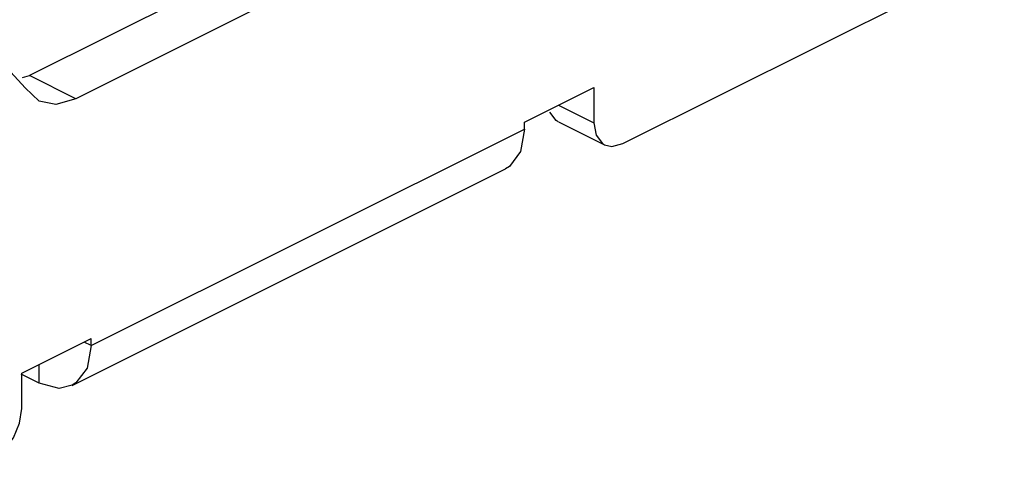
# Paper-space layout '005_EXP_CORICANT_PE_DRAWING_3_1' of a CAD drawing. Header units: millimetres. Extents: x 6 to 413, y 7 to 290.
# Tile 55 of 228: x 221.952 to 224.121, y 58.058 to 59.025. Entities that reach past the tile are written whole.
import ezdxf

# ---------------------------------------------------------------- set-up
doc = ezdxf.new("R2010")
doc.units = ezdxf.units.MM
doc.header["$LTSCALE"] = 23.1
doc.layers.add('FAN_TRAY_L_R_MP_BL13', color=7, linetype='CONTINUOUS')

# ---------------------------------------------------------------- blocks, each defined once
blk = doc.blocks.new('FAN_TRAY_L_R_MP_BL13', base_point=(211.5998, 55.8142))
at = {"layer": 'FAN_TRAY_L_R_MP_BL13', "color": 3, "linetype": 'Continuous'}
for p, q in [((223.2808, 58.7512), (224.1209, 59.1712)), ((222.4918, 59.0582), (222.0759, 58.8502)), ((221.9953, 58.8451), (221.9646, 58.8746)), ((223.0645, 58.7989), (223.2172, 58.8753)), ((223.2172, 58.8753), (223.2172, 58.7973)), ((223.0645, 58.7833), (223.0645, 58.7989)), ((222.1099, 58.306), (223.0645, 58.7833)), ((223.0645, 58.7833), (223.0557, 58.7339)), ((223.2406, 58.7487), (223.2565, 58.745)), ((223.2565, 58.745), (223.2808, 58.7512)), ((222.0678, 58.2184), (223.0224, 58.6957)), ((221.9571, 58.2453), (222.1099, 58.3216)), ((222.1099, 58.306), (222.1099, 58.3216)), ((221.9571, 58.1673), (221.9571, 58.2453)), ((221.9953, 58.223), (221.9559, 58.2427)), ((222.0763, 58.2236), (222.0678, 58.2185))]:
    blk.add_line(p, q, dxfattribs=at)
at = {"layer": 'FAN_TRAY_L_R_MP_BL13', "color": 7, "linetype": 'Continuous'}
for p, q in [((222.39, 59.1091), (221.974, 58.9011)), ((221.9584, 58.8967), (221.974, 58.9011)), ((222.0759, 58.8502), (221.974, 58.9011)), ((223.1393, 58.8363), (223.2172, 58.7973)), ((223.1388, 58.7996), (223.2406, 58.7487)), ((222.1099, 58.306), (222.0943, 58.3138)), ((221.9953, 58.223), (221.9953, 58.2643))]:
    blk.add_line(p, q, dxfattribs=at)
at = {"layer": 'FAN_TRAY_L_R_MP_BL13', "color": 3, "linetype": 'Continuous'}
for points in [[(221.9646, 58.8746), (221.9009, 58.9434), (221.8818, 58.9544)], [(222.0759, 58.8502), (222.0317, 58.8378), (221.9953, 58.8451)], [(223.2172, 58.7973), (223.2221, 58.7699), (223.2358, 58.7515), (223.2406, 58.7487)], [(223.0557, 58.7339), (223.0309, 58.7009), (223.0224, 58.6958)], [(222.1099, 58.306), (222.1011, 58.2566), (222.0763, 58.2236)], [(222.0678, 58.2185), (222.0392, 58.2118), (221.9953, 58.223)], [(221.8935, 58.0575), (221.9179, 58.0757), (221.9385, 58.1029), (221.9523, 58.1351), (221.9571, 58.1673)]]:
    blk.add_lwpolyline(points, dxfattribs=at)
at = {"layer": 'FAN_TRAY_L_R_MP_BL13', "color": 7, "linetype": 'Continuous'}
blk.add_lwpolyline([(223.1387, 58.7996), (223.134, 58.8025), (223.1202, 58.8208)], dxfattribs=at)

psp = doc.layouts.new('005_EXP_CORICANT_PE_DRAWING_3_1')

# ---------------------------------------------------------------- block references
at = {"layer": 'FAN_TRAY_L_R_MP_BL13'}
psp.add_blockref('FAN_TRAY_L_R_MP_BL13', (211.5998, 55.8142), dxfattribs=at)

doc.saveas('drawing.dxf')
